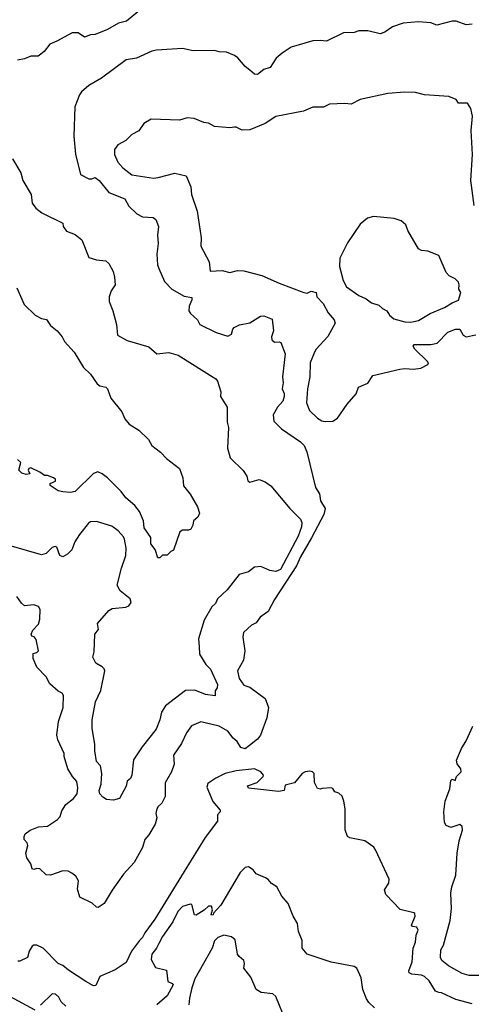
# Model space of a CAD drawing. Extents: x 1966327 to 2147849, y 395140 to 552178.
# Tile 117 of 256: x 1994603 to 1997549, y 501219 to 507645. Entities that reach past the tile are written whole.
import ezdxf

# ---------------------------------------------------------------- set-up
doc = ezdxf.new("R2010")
doc.units = 0

msp = doc.modelspace()

# ---------------------------------------------------------------- linework, layer by layer
at = {"layer": '0CON20XD'}
for points in [[(1995384.5, 507705.5), (1995300, 507635), (1995248.3, 507621.7), (1995175, 507581.2), (1995095, 507547.1), (1995064.5, 507545.5), (1995025, 507531.4), (1994985, 507558.9), (1994945, 507559.1), (1994846, 507504), (1994800, 507485), (1994763.2, 507436.8), (1994741.1, 507418.9), (1994722.7, 507407.3), (1994675, 507407.1), (1994635, 507388.6), (1994589.4, 507380.6)], [(1997555, 507615.8), (1997515, 507611.2), (1997450, 507635), (1997425, 507636.2), (1997325, 507610), (1997285, 507624), (1997205, 507630), (1997105, 507621.2), (1997035, 507598.8), (1996985, 507562.5), (1996955, 507552.5), (1996875, 507571.2), (1996815, 507571.2), (1996785, 507562), (1996715, 507558.8), (1996605, 507504), (1996565, 507509.2), (1996515, 507506), (1996374.3, 507465.7), (1996315, 507426.7), (1996277.3, 507392.7), (1996237.3, 507332.7), (1996195, 507320), (1996155, 507286.7), (1996135, 507288.8), (1996105, 507316.2), (1996075, 507338.8), (1996026.7, 507395), (1996005, 507411.2), (1995952.7, 507432.7), (1995904.2, 507434.2), (1995875, 507443.8), (1995735, 507442.5), (1995664.1, 507455.9), (1995495, 507445.7), (1995465, 507439.2), (1995365, 507394), (1995298, 507382), (1995135.8, 507264.2), (1995055, 507216.2), (1995006.1, 507173.9), (1994993.3, 507155), (1994963.8, 507075), (1994956, 506885), (1994966.1, 506766.1), (1995000, 506635), (1995055, 506605.7), (1995074.2, 506605.8), (1995095, 506615.8), (1995121.1, 506595), (1995185, 506517.3), (1995289.4, 506475), (1995315, 506428.8), (1995367, 506377), (1995405, 506357.5), (1995473, 506353), (1995490.7, 506340.7), (1995508.8, 506295), (1995502.5, 506237.5), (1995505.6, 506185), (1995496.9, 506115), (1995501.4, 506045), (1995510.3, 506020.3), (1995546.8, 505936.8), (1995595, 505886.2), (1995675, 505841.2), (1995725, 505832.5), (1995725.8, 505815.8), (1995708.5, 505775), (1995706, 505745), (1995717.3, 505727.3), (1995763.3, 505685), (1995778.8, 505655), (1995885, 505602.2), (1995960.5, 505579.5), (1995985, 505593.3), (1995993.3, 505625), (1996002.5, 505635), (1996036.9, 505653.1), (1996105, 505666.7), (1996175, 505709.2), (1996195, 505712), (1996249.3, 505689.3), (1996258.9, 505615), (1996245.6, 505575), (1996246.9, 505555), (1996265, 505540), (1996295, 505542), (1996307, 505537), (1996336, 505465), (1996316.9, 505315), (1996322.2, 505275), (1996314.4, 505235), (1996328.6, 505205), (1996328.6, 505185), (1996320, 505155), (1996284.4, 505115), (1996257.5, 505065), (1996261.1, 505025), (1996310.3, 504975), (1996435, 504889.4), (1996459.6, 504865), (1996475.3, 504825.3), (1996532.6, 504592.6), (1996559.5, 504549.5), (1996565.7, 504505), (1996595.3, 504455.3), (1996587.6, 504415), (1996507.4, 504262.6), (1996435, 504139.5), (1996409.8, 504080.2), (1996265, 503860), (1996225, 503782.5), (1996171.2, 503745), (1996145, 503708.8), (1996115, 503693.3), (1996064, 503645), (1996059.2, 503615), (1996072.5, 503525), (1996062.5, 503465), (1996024.7, 503395), (1996035, 503345.8), (1996065, 503302.4), (1996105, 503289.6), (1996204.3, 503215), (1996225.6, 503155), (1996215, 503088), (1996173.1, 502975), (1996155, 502949.6), (1996102.9, 502907.1), (1996075, 502886.9), (1996046, 502895), (1996022.5, 502935), (1995996, 502956), (1995961.2, 503001.2), (1995905, 503033.5), (1995785, 503061.4), (1995724.6, 503035.4), (1995690.5, 502989.5), (1995658.3, 502921.7), (1995605.9, 502844.1), (1995611.4, 502785), (1995593.6, 502736.4), (1995552.2, 502665), (1995551.8, 502575), (1995529.4, 502530.6), (1995505, 502507.5), (1995494.6, 502485), (1995491.8, 502465), (1995498.1, 502435), (1995486.4, 502393.6), (1995446.5, 502325), (1995420, 502295), (1995405, 502242.2), (1995349.2, 502145), (1995281.2, 502068.8), (1995206.7, 501963.3), (1995155, 501877.5), (1995115, 501850), (1995105, 501853.3), (1995075, 501878), (1994995, 501917.5), (1994980.9, 501970.9), (1994986.2, 502025), (1994968.8, 502055), (1994944.1, 502074.1), (1994918.6, 502088.6), (1994885, 502089.4), (1994805, 502062.5), (1994775, 502063.3), (1994735, 502103.3), (1994713.9, 502106.1), (1994695, 502097.5), (1994685, 502102.5), (1994676, 502135), (1994649.1, 502175), (1994642.3, 502205), (1994657.2, 502255), (1994652, 502272), (1994632.9, 502295), (1994631.5, 502315), (1994638.9, 502331.1), (1994670.8, 502355), (1994725, 502378), (1994785, 502381.4), (1994850, 502425), (1994866.2, 502445), (1994878.3, 502481.7), (1994905, 502522.5), (1994955, 502561.2), (1994977.5, 502592.5), (1994982.1, 502632.1), (1994975, 502672.5), (1994946.7, 502705), (1994916.7, 502755), (1994893.6, 502836.4), (1994892.5, 502855), (1994851.4, 502945), (1994845.6, 502975), (1994855.4, 503064.6), (1994887.1, 503155), (1994888.8, 503235), (1994879.3, 503249.3), (1994855, 503262.5), (1994800, 503310), (1994776.1, 503356.1), (1994715, 503420), (1994690.6, 503475), (1994691.2, 503508.8), (1994715, 503514), (1994726, 503525), (1994709.5, 503599.5), (1994696.4, 503616.4), (1994681.7, 503621.7), (1994677.5, 503635), (1994689.3, 503660.7), (1994725, 503700), (1994735, 503732.5), (1994735.6, 503795), (1994725.8, 503815), (1994694.3, 503825.7), (1994635, 503820), (1994615, 503836.7), (1994585, 503881.2)], [(1997568.3, 506431.7), (1997545.3, 506595), (1997557.5, 506765), (1997547.8, 506922.2), (1997557.1, 507015), (1997546.7, 507065), (1997525, 507100), (1997465, 507100), (1997450, 507125), (1997403, 507143), (1997245, 507154), (1997185, 507168.8), (1997115, 507171.2), (1997005, 507163.8), (1996825, 507123.8), (1996765, 507093.8), (1996725, 507098.8), (1996625, 507093.8), (1996585, 507073.3), (1996515, 507073.8), (1996455, 507048), (1996275, 507014), (1996205, 506968), (1996105, 506925.6), (1996055, 506923.1), (1996015, 506943.8), (1996005, 506943.3), (1995975, 506940), (1995875, 506947.5), (1995835, 506970), (1995805, 506973.3), (1995740.7, 507000.7), (1995695, 507003.8), (1995645, 506990), (1995460, 506995), (1995413.7, 506966.3), (1995379.8, 506920.2), (1995335, 506895.7), (1995294.6, 506855.4), (1995242.2, 506827.8), (1995222.2, 506797.8), (1995221.5, 506765), (1995243.3, 506715), (1995275, 506678.6), (1995335, 506633.1), (1995475, 506611.4), (1995505.6, 506614.4), (1995615, 506644.2), (1995688.5, 506625), (1995720, 506555), (1995723.2, 506505), (1995760.4, 506395), (1995787.9, 506222.1), (1995785.8, 506165.8), (1995838.6, 506065), (1995845, 506002.5), (1995925, 506007.1), (1995975, 505995.6), (1996025, 506007.5), (1996065, 506005.5), (1996183.8, 505975), (1996295, 505924.7), (1996456.2, 505863.8), (1996479.3, 505860.7), (1996505, 505872.5), (1996537.5, 505865), (1996542.5, 505835), (1996583.3, 505793.3), (1996615, 505731.2), (1996654.2, 505685), (1996660.8, 505665), (1996613.1, 505576.9), (1996537.5, 505495), (1996525.7, 505474.3), (1996498.4, 505405), (1996496.4, 505315), (1996480.7, 505235), (1996473.1, 505145), (1996493.3, 505095), (1996545, 505044), (1996575, 505027.5), (1996595, 505021.4)], [(1994555, 506736), (1994610, 506645), (1994622.5, 506595), (1994678, 506505), (1994685, 506447.5), (1994708.8, 506415), (1994746.7, 506385), (1994885, 506317.5), (1994887.5, 506295), (1994907.5, 506265), (1994965, 506243.8), (1995008.8, 506208.8), (1995053.6, 506093.6), (1995105, 506076.7), (1995165, 506070), (1995185, 506053.3), (1995212.2, 506002.2), (1995222.5, 505965), (1995226.7, 505915), (1995200, 505875), (1995186.7, 505835), (1995186.2, 505805), (1995210, 505745), (1995234.3, 505655), (1995241.2, 505585), (1995305, 505550), (1995445, 505510), (1995497.5, 505465), (1995575, 505472), (1995637.5, 505455), (1995881.7, 505301.7), (1995893.3, 505285), (1995916.1, 505216.1), (1995913.3, 505185), (1995955.8, 505115), (1995957.3, 505017.3), (1995965.8, 504984.2), (1995958.3, 504848.3), (1995976.2, 504785), (1996061.7, 504701.7), (1996083.8, 504665), (1996092.2, 504635), (1996105, 504625.6), (1996165, 504643.3), (1996205, 504628.9), (1996241.7, 504601.7), (1996365.6, 504455), (1996435.6, 504385.6), (1996442.9, 504362.9), (1996440.5, 504335), (1996420.8, 504275), (1996305, 504056.4), (1996273.6, 504043.6), (1996235, 504050), (1996176.8, 504076.8), (1996135, 504071.9), (1996095, 504042), (1996035, 504024.3), (1995955.8, 503924.2), (1995892.7, 503865), (1995880.6, 503835), (1995857.1, 503812.9), (1995805.5, 503725), (1995769.2, 503605), (1995774.3, 503555), (1995776.2, 503505), (1995817, 503437), (1995847.5, 503405), (1995892.9, 503305), (1995892, 503285), (1995878.8, 503265), (1995878, 503232), (1995815, 503240.9), (1995745, 503270), (1995685, 503267.1), (1995555, 503166.9), (1995527.9, 503125), (1995517.5, 503075), (1995493.1, 503015), (1995401.8, 502898.2), (1995346.4, 502813.6), (1995334, 502715), (1995325, 502693.3), (1995303.8, 502675), (1995298, 502642), (1995255, 502561.2), (1995215, 502550), (1995170, 502555), (1995145, 502570), (1995125, 502592.5), (1995121.4, 502615), (1995134.6, 502655), (1995138.6, 502725), (1995129.2, 502775), (1995104.2, 502804.2), (1995092.7, 502872.7), (1995094, 502915), (1995075, 503020), (1995075.7, 503075.7), (1995097.3, 503192.7), (1995132.4, 503267.6), (1995158, 503395), (1995155, 503407.5), (1995141.2, 503421.2), (1995100, 503445), (1995080, 503485), (1995088.3, 503518.3), (1995094, 503635), (1995116.2, 503665), (1995110, 503705), (1995185, 503790), (1995207.1, 503802.9), (1995295, 503810), (1995315, 503820), (1995329.2, 503840.8), (1995322.9, 503865), (1995257.9, 503917.9), (1995238.8, 503955), (1995266.4, 504065), (1995295, 504147.5), (1995296.7, 504195), (1995287.1, 504255), (1995279.3, 504270.7), (1995245, 504308), (1995205, 504339.2), (1995105, 504370), (1995065, 504368), (1995050.9, 504359.1), (1994993.5, 504285), (1994963.3, 504236.7), (1994942.9, 504185), (1994915, 504155.8), (1994885, 504140), (1994865, 504148.8), (1994845, 504201.2), (1994835, 504207.5), (1994815, 504200.4), (1994775, 504161.8), (1994745, 504152.5), (1994535, 504214)], [(1997155, 505669.7), (1997175, 505674.5), (1997205, 505681.4), (1997281.9, 505728.1), (1997375, 505766.7), (1997425, 505797.5), (1997465, 505813.3), (1997480, 505865), (1997467.5, 505885), (1997470, 505915), (1997465, 505932.5), (1997445, 505953.3), (1997405, 505972.5), (1997385.9, 505995.9), (1997337.5, 506105), (1997265, 506134.3), (1997225, 506138.9), (1997205, 506150), (1997135, 506270), (1997121.1, 506305), (1997091.9, 506331.9), (1997046.3, 506346.3), (1996910.3, 506359.7), (1996871.3, 506348.7), (1996825, 506309.4), (1996742.2, 506187.8), (1996691.6, 506088.4), (1996688.7, 506035), (1996713.2, 505943.2), (1996735, 505901.9), (1996815, 505845.4), (1996863.2, 505823.2), (1996897.5, 505797.5), (1996945, 505781.5), (1996969.2, 505759.2), (1996998.6, 505745), (1997016.7, 505716.7), (1997042.8, 505692.8), (1997115, 505672.5), (1997155, 505669.7)], [(1994583.3, 505895), (1994632.5, 505785), (1994705, 505717.1), (1994745, 505693.8), (1994777.3, 505687.3), (1994805, 505648.8), (1994847.1, 505615), (1994880, 505575), (1994895.7, 505545), (1994958.1, 505475), (1995019.2, 505375), (1995065, 505331.9), (1995108.7, 505268.7), (1995125.3, 505255.3), (1995165.5, 505245.5), (1995176, 505235), (1995197.3, 505175), (1995269.1, 505085), (1995290, 505040), (1995318, 505005), (1995380, 504965), (1995443.3, 504905), (1995465.5, 504865.5), (1995522.1, 504822.1), (1995561.1, 504781.1), (1995645, 504716.7), (1995666.9, 504655), (1995672.4, 504602.4), (1995715, 504548.6), (1995762.9, 504465), (1995776.2, 504425), (1995765, 504397.5), (1995737.5, 504375), (1995732.5, 504345), (1995719.3, 504320.7), (1995705, 504312.5), (1995665, 504312.5), (1995647, 504303), (1995607, 504183), (1995590, 504175), (1995565, 504150), (1995535, 504150), (1995517, 504133), (1995503.6, 504133.6), (1995486.1, 504186.1), (1995457.5, 504225), (1995457.5, 504265), (1995415, 504327.5), (1995410.6, 504375), (1995385.4, 504435.4), (1995355, 504474.4), (1995295.8, 504525), (1995266, 504565), (1995176.7, 504655), (1995140.7, 504680.7), (1995113.6, 504693.6), (1995085, 504684), (1994965, 504566), (1994935, 504558.8), (1994885, 504563.3), (1994855, 504570), (1994802.5, 504605), (1994801.7, 504618.3), (1994837, 504633), (1994836.7, 504645), (1994822.5, 504655), (1994785, 504670), (1994765, 504670), (1994735, 504692.5), (1994675, 504720), (1994662.5, 504715), (1994657.5, 504705), (1994668.3, 504681.7), (1994645, 504676.7), (1994617.5, 504685), (1994597.5, 504705), (1994610, 504755), (1994588.8, 504775)], [(1996595, 505021.4), (1996645, 505024.4), (1996675.4, 505044.6), (1996740, 505135), (1996797.6, 505202.4), (1996813.2, 505246.8), (1996875, 505272.5), (1996907.3, 505322.7), (1997083.6, 505363.6), (1997115, 505368), (1997173.2, 505363.2), (1997219.7, 505370.3), (1997266.2, 505395), (1997270, 505405), (1997264.3, 505415), (1997180.6, 505495), (1997170, 505515), (1997177.5, 505525), (1997285, 505525.5), (1997326.5, 505533.5), (1997395.8, 505605), (1997445.7, 505625.7), (1997475, 505624.2), (1997496.2, 505586.2), (1997515, 505575.9), (1997578.5, 505588.5)], [(1997625, 501405.7), (1997535, 501406.1), (1997489.7, 501419.7), (1997400.9, 501470.9), (1997356, 501505), (1997348.1, 501525), (1997351.5, 501575), (1997367.1, 501605), (1997411.5, 501765), (1997420.4, 501845), (1997416.4, 501945), (1997422.7, 501985), (1997447.4, 502062.6), (1997456.8, 502205), (1997470.9, 502285), (1997491.8, 502355), (1997489.6, 502379.6), (1997475, 502392.5), (1997415, 502372.5), (1997385, 502386), (1997375.5, 502405.5), (1997369.1, 502475), (1997378.1, 502545), (1997409.4, 502625), (1997415, 502680), (1997425, 502687.5), (1997445, 502680), (1997453.3, 502705), (1997482.5, 502735), (1997480.6, 502755), (1997458.1, 502788.1), (1997452.4, 502812.4), (1997485, 502889.1), (1997515, 502937.5), (1997560, 503035)], [(1997555, 501222.5), (1997449.1, 501249.1), (1997355, 501293.3), (1997336.4, 501296.4), (1997315, 501305.6), (1997275, 501372.8), (1997245, 501401.1), (1997225, 501409.3), (1997162, 501415), (1997144, 501425), (1997142.4, 501437.6), (1997164.5, 501495), (1997170.4, 501585), (1997185.4, 501625), (1997189.2, 501670.8), (1997202.3, 501702.3), (1997195, 501721.2), (1997166, 501726), (1997158.8, 501735), (1997183.8, 501795), (1997180.7, 501810.7), (1997175, 501816.7), (1997085, 501836.7), (1996992.5, 501935), (1996983.3, 501965), (1997011.7, 502008.3), (1997013.8, 502035), (1996925, 502227.5), (1996913.9, 502243.9), (1996855, 502286.2), (1996755.8, 502304.2), (1996740.8, 502315), (1996726.4, 502356.4), (1996725.3, 502495), (1996718.2, 502545), (1996706.8, 502576.8), (1996685, 502597.5), (1996660, 502605), (1996646.4, 502626.4), (1996635, 502632.5), (1996577, 502627), (1996565, 502622.5), (1996545, 502627.5), (1996525.8, 502665.8), (1996523.3, 502725), (1996514, 502735), (1996495, 502741.1), (1996465, 502736.7), (1996446, 502725), (1996395, 502663.8), (1996335, 502650), (1996327.5, 502615), (1996291.7, 502608.3), (1996095, 502630), (1996090, 502645), (1996152.7, 502667.3), (1996192.5, 502705), (1996193.3, 502715), (1996176.2, 502736.2), (1996135, 502755.4), (1996015, 502743.3), (1995943.8, 502725), (1995882.5, 502695), (1995830.7, 502659.3), (1995823.3, 502635), (1995863, 502543), (1995910, 502485), (1995910, 502475), (1995892.5, 502455), (1995892.9, 502415), (1995812.7, 502307.3), (1995675.6, 502085.6), (1995483.6, 501775), (1995418.7, 501685), (1995405.2, 501654.8), (1995384.5, 501635.5), (1995332.9, 501565), (1995298.1, 501491.9), (1995225, 501443.3), (1995125, 501400), (1995098.8, 501341.2), (1995085, 501340), (1995035, 501368.6), (1994920.6, 501440.6), (1994885, 501471.2), (1994853.1, 501485), (1994756.2, 501586.2), (1994715, 501605.5), (1994695, 501605.7), (1994685, 501598), (1994664.4, 501565), (1994654.4, 501525), (1994605, 501499.4), (1994591.1, 501501.1)], [(1996916.7, 501195), (1996880.3, 501230.3), (1996864.5, 501254.5), (1996842.5, 501315), (1996831.7, 501391.7), (1996803.3, 501455), (1996785, 501465.6), (1996635, 501493.3), (1996536.7, 501526.7), (1996478.8, 501545), (1996446.7, 501585), (1996446.2, 501635), (1996421.2, 501695), (1996415.9, 501745.9), (1996386.2, 501795), (1996355, 501877.5), (1996313.3, 501925), (1996280, 501985), (1996245, 502006.7), (1996225, 502033.3), (1996207.5, 502045), (1996145, 502070), (1996127, 502097), (1996095, 502115.8), (1996075, 502111.4), (1996041.7, 502078.3), (1995915.3, 501865), (1995866.7, 501813.3), (1995865, 501803.3), (1995855, 501800), (1995852.5, 501805), (1995860, 501835), (1995855, 501860), (1995835, 501860), (1995806.4, 501833.6), (1995755, 501800), (1995743, 501803), (1995725, 501870), (1995715, 501872.5), (1995665, 501856.9), (1995635, 501824.4), (1995602.7, 501757.3), (1995535, 501661.5), (1995510.6, 501615), (1995495.4, 501584.6), (1995465, 501546.7), (1995460.5, 501510.5), (1995489.2, 501459.2), (1995561.2, 501441.2), (1995568.6, 501368.6), (1995597.5, 501355), (1995603.8, 501345), (1995566.2, 501275), (1995498.1, 501215)], [(1996342.5, 501105), (1996275, 501268.9), (1996255, 501287.7), (1996177.5, 501295), (1996146.2, 501315), (1996110, 501395), (1996065.6, 501455), (1996070, 501485), (1996065.7, 501505.7), (1996035, 501530), (1996025, 501546.7), (1996009.2, 501639.2), (1995985, 501658.1), (1995935, 501670), (1995895, 501654.4), (1995875, 501634), (1995857.8, 501585), (1995744.7, 501385), (1995725, 501326.2), (1995711.5, 501258.5), (1995705.4, 501215)], [(1994705, 501180), (1994539.4, 501269.4)], [(1994905, 501206.2), (1994872.5, 501235), (1994858.8, 501265), (1994837.5, 501285), (1994815, 501286.7), (1994737.9, 501212.1)]]:
    msp.add_lwpolyline(points, dxfattribs=at)

doc.saveas('drawing.dxf')
